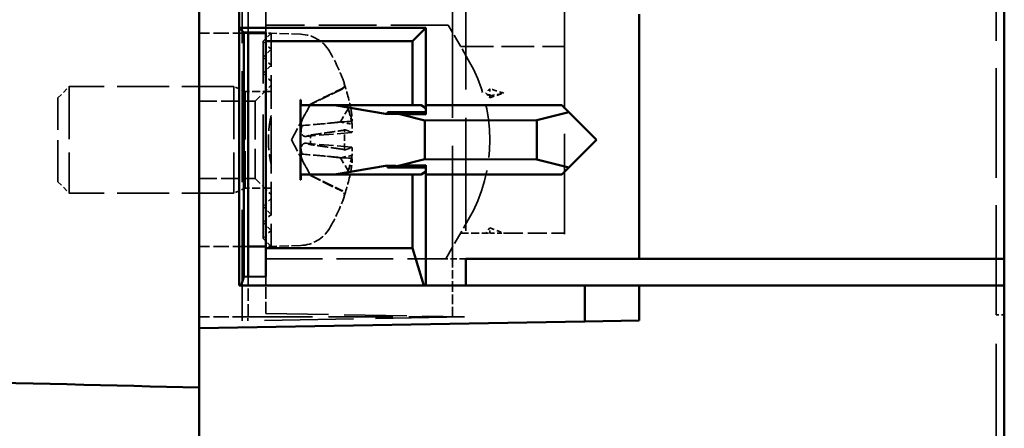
# Model space of a CAD drawing. Header units: millimetres. Extents: x 64 to 402, y 85 to 280.
# Tile 19 of 23: x 243 to 280, y 118 to 133. Entities that reach past the tile are written whole.
import ezdxf

# ---------------------------------------------------------------- set-up
doc = ezdxf.new("R2010")
doc.units = ezdxf.units.MM
doc.linetypes.add('DASHED', pattern=[0.2068, 0.1655, -0.0413])
doc.layers.add('Arêtes cachées(celduc)', color=7, linetype='DASHED', lineweight=35)
doc.layers.add('Arêtes visibles(celduc)', color=7, linetype='Continuous', lineweight=50)

msp = doc.modelspace()

# ---------------------------------------------------------------- linework, layer by layer
at = {"layer": 'Arêtes cachées(celduc)', "ltscale": 25.17181}
msp.add_line((251.79, 122.112), (251.79, 158.551), dxfattribs=at)
at = {"layer": 'Arêtes cachées(celduc)', "ltscale": 24.868748}
msp.add_line((280.076, 122.332), (280.076, 158.332), dxfattribs=at)
at = {"layer": 'Arêtes cachées(celduc)', "ltscale": 25.628626}
for p, q in [((259.676, 124.432), (259.676, 156.232)), ((260.176, 156.232), (260.176, 124.432))]:
    msp.add_line(p, q, dxfattribs=at)
at = {"layer": 'Arêtes cachées(celduc)', "ltscale": 6.429483}
msp.add_line((252.011, 132.928), (252.011, 136.305), dxfattribs=at)
at = {"layer": 'Arêtes cachées(celduc)', "ltscale": 6.441331}
msp.add_line((252.676, 132.925), (252.676, 136.308), dxfattribs=at)
at = {"layer": 'Arêtes cachées(celduc)', "ltscale": 22.691006}
msp.add_line((263.876, 133.817), (263.876, 124.432), dxfattribs=at)
at = {"layer": 'Arêtes cachées(celduc)', "ltscale": 13.034366}
msp.add_line((259.522, 133.202), (252.676, 133.202), dxfattribs=at)
at = {"layer": 'Arêtes cachées(celduc)', "ltscale": 2.857787}
msp.add_line((260.272, 131.902), (259.522, 133.202), dxfattribs=at)
at = {"layer": 'Arêtes cachées(celduc)', "ltscale": 3.492705}
for p, q in [((252.011, 132.902), (250.176, 132.902)), ((252.011, 124.902), (250.176, 124.902))]:
    msp.add_line(p, q, dxfattribs=at)
at = {"layer": 'Arêtes cachées(celduc)', "ltscale": 0.807604}
for p, q in [((252.576, 132.602), (252.876, 132.902)), ((252.876, 132.302), (252.576, 132.602)), ((252.576, 132.002), (252.876, 132.302)), ((252.876, 131.702), (252.576, 132.002)), ((252.576, 131.402), (252.876, 131.702)), ((252.876, 131.102), (252.576, 131.402)), ((252.876, 126.702), (252.576, 126.402)), ((252.576, 126.402), (252.876, 126.102)), ((252.876, 126.102), (252.576, 125.802)), ((252.576, 125.802), (252.876, 125.502)), ((252.876, 125.502), (252.576, 125.202)), ((252.576, 125.202), (252.876, 124.902))]:
    msp.add_line(p, q, dxfattribs=at)
at = {"layer": 'Arêtes cachées(celduc)', "ltscale": 28.104189}
msp.add_line((252.576, 125.202), (252.576, 132.602), dxfattribs=at)
at = {"layer": 'Arêtes cachées(celduc)', "ltscale": 0.380655}
for p, q in [((252.876, 132.902), (252.676, 132.902)), ((252.876, 124.902), (252.676, 124.902))]:
    msp.add_line(p, q, dxfattribs=at)
at = {"layer": 'Arêtes cachées(celduc)', "ltscale": 7.615002}
for p, q in [((252.876, 132.902), (252.876, 128.902)), ((252.876, 128.902), (252.876, 124.902))]:
    msp.add_line(p, q, dxfattribs=at)
at = {"layer": 'Arêtes cachées(celduc)', "ltscale": 2.118881}
for p, q in [((253.988, 132.863), (252.876, 132.902)), ((253.988, 124.94), (252.876, 124.902))]:
    msp.add_line(p, q, dxfattribs=at)
at = {"layer": 'Arêtes cachées(celduc)', "ltscale": 7.410389}
msp.add_line((259.984, 132.402), (263.876, 132.402), dxfattribs=at)
at = {"layer": 'Arêtes cachées(celduc)', "ltscale": 1.156168}
for p, q in [((244.876, 130.472), (245.306, 130.902)), ((244.876, 127.331), (245.306, 126.902))]:
    msp.add_line(p, q, dxfattribs=at)
at = {"layer": 'Arêtes cachées(celduc)', "ltscale": 11.961675}
for p, q in [((245.306, 130.902), (245.306, 126.902)), ((251.476, 130.902), (251.476, 126.902))]:
    msp.add_line(p, q, dxfattribs=at)
at = {"layer": 'Arêtes cachées(celduc)', "ltscale": 11.747119}
for p, q in [((251.476, 130.902), (245.306, 130.902)), ((251.476, 126.902), (245.306, 126.902))]:
    msp.add_line(p, q, dxfattribs=at)
at = {"layer": 'Arêtes cachées(celduc)', "ltscale": 0.893431}
for p, q in [((251.905, 130.712), (251.476, 130.902)), ((251.905, 127.091), (251.476, 126.902))]:
    msp.add_line(p, q, dxfattribs=at)
at = {"layer": 'Arêtes cachées(celduc)', "ltscale": 1.615307}
for p, q in [((252.276, 130.352), (252.876, 130.952)), ((252.276, 127.452), (252.876, 126.852))]:
    msp.add_line(p, q, dxfattribs=at)
at = {"layer": 'Arêtes cachées(celduc)', "ltscale": 2.523015}
for p, q in [((254.348, 130.24), (255.534, 130.831)), ((254.348, 127.564), (255.534, 126.972))]:
    msp.add_line(p, q, dxfattribs=at)
at = {"layer": 'Arêtes cachées(celduc)', "ltscale": 0.720007}
for p, q in [((255.626, 130.945), (255.626, 130.98)), ((255.626, 126.824), (255.626, 126.858))]:
    msp.add_line(p, q, dxfattribs=at)
at = {"layer": 'Arêtes cachées(celduc)', "ltscale": 0.523795}
for p, q in [((261.076, 130.817), (261.076, 130.552)), ((261.076, 130.552), (261.076, 130.48)), ((261.076, 125.407), (261.076, 125.602))]:
    msp.add_line(p, q, dxfattribs=at)
at = {"layer": 'Arêtes cachées(celduc)', "ltscale": 9.393392}
msp.add_line((244.876, 127.331), (244.876, 130.472), dxfattribs=at)
at = {"layer": 'Arêtes cachées(celduc)', "ltscale": 10.828626}
msp.add_line((251.905, 130.712), (251.905, 127.091), dxfattribs=at)
at = {"layer": 'Arêtes cachées(celduc)', "ltscale": 1.847676}
for p, q in [((252.876, 130.712), (251.905, 130.712)), ((252.876, 127.091), (251.905, 127.091))]:
    msp.add_line(p, q, dxfattribs=at)
at = {"layer": 'Arêtes cachées(celduc)', "ltscale": 0.466228}
for p, q in [((261.076, 130.552), (260.935, 130.652)), ((261.076, 125.602), (260.935, 125.402))]:
    msp.add_line(p, q, dxfattribs=at)
at = {"layer": 'Arêtes cachées(celduc)', "ltscale": 1.074419}
for p, q in [((261.076, 130.552), (261.604, 130.652)), ((261.076, 125.602), (261.604, 125.402))]:
    msp.add_line(p, q, dxfattribs=at)
at = {"layer": 'Arêtes cachées(celduc)', "ltscale": 3.997829}
for p, q in [((250.176, 130.352), (252.276, 130.352)), ((250.176, 127.452), (252.276, 127.452))]:
    msp.add_line(p, q, dxfattribs=at)
at = {"layer": 'Arêtes cachées(celduc)', "ltscale": 8.672187}
msp.add_line((252.276, 130.352), (252.276, 127.452), dxfattribs=at)
at = {"layer": 'Arêtes cachées(celduc)', "ltscale": 2.88491}
for q in [(254.348, 130.24), (254.348, 127.564)]:
    msp.add_line((253.636, 128.902), q, dxfattribs=at)
at = {"layer": 'Arêtes cachées(celduc)', "ltscale": 0.338155}
for p, q in [((254.348, 130.24), (254.348, 130.228)), ((254.348, 127.575), (254.348, 127.564))]:
    msp.add_line(p, q, dxfattribs=at)
at = {"layer": 'Arêtes cachées(celduc)', "ltscale": 1.420858}
for p, q in [((255.765, 130.062), (255.48, 129.575)), ((255.765, 127.741), (255.48, 128.229))]:
    msp.add_line(p, q, dxfattribs=at)
at = {"layer": 'Arêtes cachées(celduc)', "ltscale": 2.729299}
for p, q in [((257.242, 129.864), (258.676, 129.86)), ((258.676, 127.943), (257.242, 127.939))]:
    msp.add_line(p, q, dxfattribs=at)
at = {"layer": 'Arêtes cachées(celduc)', "ltscale": 2.565916}
for p, q in [((255.912, 129.6), (254.57, 129.482)), ((255.912, 128.203), (254.57, 128.321))]:
    msp.add_line(p, q, dxfattribs=at)
at = {"layer": 'Arêtes cachées(celduc)', "ltscale": 1.440114}
msp.add_line((255.626, 128.525), (255.626, 129.278), dxfattribs=at)
at = {"layer": 'Arêtes cachées(celduc)', "ltscale": 3.287317}
for p, q in [((255.893, 129.178), (254.172, 129.027)), ((255.893, 128.625), (254.172, 128.776))]:
    msp.add_line(p, q, dxfattribs=at)
at = {"layer": 'Arêtes cachées(celduc)', "ltscale": 0.67641}
msp.add_line((254.348, 129.079), (254.348, 128.724), dxfattribs=at)
at = {"layer": 'Arêtes cachées(celduc)', "ltscale": 3.23151}
msp.add_line((259.424, 124.432), (260.272, 125.902), dxfattribs=at)
at = {"layer": 'Arêtes cachées(celduc)', "ltscale": 1.810583}
msp.add_line((259.984, 125.402), (260.935, 125.402), dxfattribs=at)
at = {"layer": 'Arêtes cachées(celduc)', "ltscale": 4.325675}
msp.add_line((261.604, 125.402), (263.876, 125.402), dxfattribs=at)
at = {"layer": 'Arêtes cachées(celduc)', "ltscale": 12.847483}
msp.add_line((252.676, 124.432), (259.424, 124.432), dxfattribs=at)
at = {"layer": 'Arêtes cachées(celduc)', "ltscale": 1.432591}
msp.add_line((260.176, 124.432), (259.424, 124.432), dxfattribs=at)
at = {"layer": 'Arêtes cachées(celduc)', "ltscale": 1.903676}
msp.add_line((259.676, 124.432), (259.676, 123.432), dxfattribs=at)
at = {"layer": 'Arêtes cachées(celduc)', "ltscale": 2.855743}
msp.add_line((252.011, 122.266), (252.011, 123.766), dxfattribs=at)
at = {"layer": 'Arêtes cachées(celduc)', "ltscale": 2.642475}
msp.add_line((252.676, 122.388), (252.676, 123.776), dxfattribs=at)
at = {"layer": 'Arêtes cachées(celduc)', "ltscale": 2.219366}
msp.add_line((259.676, 122.266), (259.676, 123.432), dxfattribs=at)
at = {"layer": 'Arêtes cachées(celduc)', "ltscale": 3.482486}
msp.add_line((252.005, 122.266), (250.176, 122.266), dxfattribs=at)
at = {"layer": 'Arêtes cachées(celduc)', "ltscale": 20.173382}
msp.add_line((260.131, 122.258), (251.79, 122.112), dxfattribs=at)
at = {"layer": 'Arêtes cachées(celduc)', "ltscale": 0.285034}
msp.add_line((252.005, 122.116), (252.005, 122.266), dxfattribs=at)
at = {"layer": 'Arêtes cachées(celduc)', "ltscale": 14.603713}
msp.add_line((252.005, 122.266), (259.676, 122.266), dxfattribs=at)
at = {"layer": 'Arêtes cachées(celduc)', "ltscale": 14.196402}
msp.add_line((252.676, 122.388), (260.131, 122.258), dxfattribs=at)
at = {"layer": 'Arêtes cachées(celduc)', "ltscale": 26.112186}
msp.add_line((280.076, 106.132), (280.076, 122.332), dxfattribs=at)
at = {"layer": 'Arêtes cachées(celduc)', "ltscale": 0.571033}
msp.add_line((280.376, 122.332), (280.076, 122.332), dxfattribs=at)
at = {"layer": 'Arêtes cachées(celduc)', "ltscale": 2.471045}
for centre, start, end in [((253.943, 131.564), 30.7913, 88), ((253.943, 126.24), 272, 329.2087)]:
    msp.add_arc(centre, 1.3, start, end, dxfattribs=at)
at = {"layer": 'Arêtes cachées(celduc)', "ltscale": 2.513893}
for start, end in [(19.1512, 30.7913), (329.2087, 340.8488)]:
    msp.add_arc((249.476, 128.902), 6.5, start, end, dxfattribs=at)
at = {"layer": 'Arêtes cachées(celduc)', "ltscale": 11.961832}
msp.add_arc((255.076, 128.902), 6, 330, 30, dxfattribs=at)
at = {"layer": 'Arêtes cachées(celduc)', "ltscale": 0.350147}
for centre, start, end in [((255.46, 130.98), 296.5, 0), ((255.46, 126.824), 0, 63.5)]:
    msp.add_arc(centre, 0.166, start, end, dxfattribs=at)
at = {"layer": 'Arêtes cachées(celduc)', "ltscale": 0.105532}
for centre, start, end in [((255.46, 130.98), 0, 19.1512), ((255.46, 126.824), 340.8488, 0)]:
    msp.add_arc(centre, 0.166, start, end, dxfattribs=at)
at = {"layer": 'Arêtes cachées(celduc)', "ltscale": 2.095647}
for centre, major_axis, ratio, start_param, end_param in [((249.512, 128.95), (5.235, -3.831), 0.989048, 0.791063, 0.960756), ((249.512, 128.499), (6.462, 0.569), 0.119113, 0.154116, 0.323809), ((249.512, 129.305), (6.462, -0.569), 0.119113, 5.959376, 6.129069), ((249.512, 128.853), (-5.235, -3.831), 0.989048, 2.180837, 2.35053)]:
    msp.add_ellipse(centre, major_axis=major_axis, ratio=ratio, start_param=start_param, end_param=end_param, dxfattribs=at)
at = {"layer": 'Arêtes cachées(celduc)', "ltscale": 0.458018}
for major_axis, ratio, start_param, end_param in [((2.777, 2.777), 0.767327, 1.646071, 1.701696), ((-3.47, 3.47), 0.131652, 0.916298, 0.971923), ((3.234, 3.234), 0.414214, 3.534292, 3.589917)]:
    msp.add_ellipse((263.41, 128.902), major_axis=major_axis, ratio=ratio, start_param=start_param, end_param=end_param, dxfattribs=at)
at = {"layer": 'Arêtes cachées(celduc)', "ltscale": 1.07089}
for major_axis, ratio, start_param, end_param in [((13.06, -0.97), 0.257492, 0.804528, 0.860153), ((13.06, 3.396), 0.064978, 5.42527, 5.480895), ((-13.054, 2.562), 0.182676, 2.336407, 2.392031)]:
    msp.add_ellipse((252.368, 128.902), major_axis=major_axis, ratio=ratio, start_param=start_param, end_param=end_param, dxfattribs=at)
at = {"layer": 'Arêtes cachées(celduc)', "ltscale": 1.433226}
for centre, major_axis, ratio, start_param, end_param in [((249.645, 129.529), (6.205, -1.674), 0.745371, 0.338869, 0.456021), ((249.645, 128.176), (6.259, 1.458), 0.643637, 6.274767, 6.391919), ((249.645, 128.275), (6.205, 1.674), 0.745371, 5.827165, 5.944316), ((249.645, 129.628), (6.259, -1.458), 0.643637, 6.174452, 6.291603)]:
    msp.add_ellipse(centre, major_axis=major_axis, ratio=ratio, start_param=start_param, end_param=end_param, dxfattribs=at)
at = {"layer": 'Arêtes cachées(celduc)', "ltscale": 0.840987}
for centre, major_axis, ratio, start_param, end_param in [((256.529, 129.809), (-1.41, -0.19), 0.098287, 0.718375, 1.104539), ((256.529, 129.563), (1.41, -0.165), 0.114331, 3.886566, 4.27273), ((256.529, 128.24), (-1.41, -0.165), 0.114331, 5.152048, 5.538212), ((256.529, 127.994), (1.41, -0.19), 0.098287, 2.037054, 2.423218)]:
    msp.add_ellipse(centre, major_axis=major_axis, ratio=ratio, start_param=start_param, end_param=end_param, dxfattribs=at)
at = {"layer": 'Arêtes cachées(celduc)', "ltscale": 2.527621}
for points, weights in [([(255.534, 130.799), (254.834, 130.463), (254.348, 130.228)], [1.00291629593, 1.01778265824, 1]), ([(254.348, 129.079), (254.834, 129.15), (255.534, 129.252)], [1, 1.01778265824, 1.00291629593]), ([(255.534, 128.551), (254.834, 128.653), (254.348, 128.724)], [1.00291629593, 1.01778265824, 1]), ([(254.348, 127.575), (254.834, 127.34), (255.534, 127.004)], [1, 1.01778265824, 1.00291629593])]:
    msp.add_rational_spline(points, weights, degree=2, dxfattribs=at)
at = {"layer": 'Arêtes cachées(celduc)', "ltscale": 0.456003}
for points, knots in [([(255.534, 130.799), (255.549, 130.807), (255.565, 130.818), (255.591, 130.843), (255.605, 130.864), (255.621, 130.901), (255.626, 130.925), (255.626, 130.963), (255.622, 130.982), (255.616, 131)], [0.05658644, 0.05658644, 0.05658644, 0.05658644, 0.06161587, 0.06161587, 0.06775669, 0.06775669, 0.07390904, 0.07390904, 0.07912293, 0.07912293, 0.07912293, 0.07912293]), ([(255.616, 129.284), (255.622, 129.282), (255.626, 129.28), (255.626, 129.275), (255.621, 129.272), (255.605, 129.266), (255.591, 129.263), (255.565, 129.257), (255.549, 129.254), (255.534, 129.252)], [0.01947687, 0.01947687, 0.01947687, 0.01947687, 0.02469076, 0.02469076, 0.03084311, 0.03084311, 0.03698394, 0.03698394, 0.04201336, 0.04201336, 0.04201336, 0.04201336]), ([(255.534, 128.551), (255.549, 128.549), (255.565, 128.546), (255.591, 128.541), (255.605, 128.537), (255.621, 128.531), (255.626, 128.528), (255.626, 128.523), (255.622, 128.521), (255.616, 128.52)], [0.05658644, 0.05658644, 0.05658644, 0.05658644, 0.06161587, 0.06161587, 0.06775669, 0.06775669, 0.07390904, 0.07390904, 0.07912293, 0.07912293, 0.07912293, 0.07912293]), ([(255.616, 126.804), (255.622, 126.821), (255.626, 126.841), (255.626, 126.878), (255.621, 126.902), (255.605, 126.94), (255.591, 126.96), (255.565, 126.986), (255.549, 126.997), (255.534, 127.004)], [0.01947687, 0.01947687, 0.01947687, 0.01947687, 0.02469076, 0.02469076, 0.03084311, 0.03084311, 0.03698394, 0.03698394, 0.04201336, 0.04201336, 0.04201336, 0.04201336])]:
    msp.add_open_spline(points, degree=3, knots=knots, dxfattribs=at)
at = {"layer": 'Arêtes cachées(celduc)', "ltscale": 0.593094}
for points, weights in [([(254.348, 130.228), (254.266, 130.077), (254.201, 129.957)], [1, 1.12437348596, 1.24767116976]), ([(254.201, 129.033), (254.266, 129.053), (254.348, 129.079)], [1.24767116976, 1.12437348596, 1]), ([(254.348, 128.724), (254.266, 128.75), (254.201, 128.77)], [1, 1.12437348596, 1.24767116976]), ([(254.201, 127.847), (254.266, 127.727), (254.348, 127.575)], [1.24767116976, 1.12437348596, 1])]:
    msp.add_rational_spline(points, weights, degree=2, dxfattribs=at)
at = {"layer": 'Arêtes cachées(celduc)', "ltscale": 3.527009}
msp.add_rational_spline([(252.876, 129.82), (252.669, 128.902), (252.876, 127.983)], [1, 1.02649617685, 1], degree=2, dxfattribs=at)
at = {"layer": 'Arêtes cachées(celduc)', "ltscale": 1.49975}
for points, knots in [([(254.201, 129.957), (254.198, 129.95), (254.194, 129.944), (254.169, 129.895), (254.144, 129.849), (254.098, 129.758), (254.075, 129.714), (254.042, 129.641), (254.027, 129.606), (254.007, 129.544), (254.001, 129.517), (254.001, 129.476), (254.007, 129.459), (254.023, 129.443), (254.031, 129.44), (254.039, 129.438)], [0.18013192, 0.18013192, 0.18013192, 0.18013192, 0.18231103, 0.18231103, 0.1966644, 0.1966644, 0.21101777, 0.21101777, 0.22326588, 0.22326588, 0.23551399, 0.23551399, 0.24776211, 0.24776211, 0.25510696, 0.25510696, 0.25510696, 0.25510696]), ([(254.039, 129.438), (254.031, 129.414), (254.023, 129.389), (254.007, 129.323), (254.001, 129.282), (254.001, 129.211), (254.007, 129.177), (254.027, 129.118), (254.042, 129.095), (254.075, 129.057), (254.098, 129.042), (254.144, 129.026), (254.169, 129.025), (254.191, 129.03), (254.194, 129.031), (254.198, 129.032), (254.201, 129.033)], [-0.07279593, -0.07279593, -0.07279593, -0.07279593, -0.06545108, -0.06545108, -0.05320296, -0.05320296, -0.04095485, -0.04095485, -0.02870674, -0.02870674, -0.01435337, -0.01435337, 0, 0, 0, 0.00217911, 0.00217911, 0.00217911, 0.00217911]), ([(254.201, 128.77), (254.198, 128.771), (254.194, 128.772), (254.169, 128.778), (254.144, 128.778), (254.098, 128.762), (254.075, 128.746), (254.042, 128.709), (254.027, 128.685), (254.007, 128.627), (254.001, 128.592), (254.001, 128.521), (254.007, 128.481), (254.023, 128.415), (254.031, 128.389), (254.039, 128.365)], [0.18013192, 0.18013192, 0.18013192, 0.18013192, 0.18231103, 0.18231103, 0.1966644, 0.1966644, 0.21101777, 0.21101777, 0.22326588, 0.22326588, 0.23551399, 0.23551399, 0.24776211, 0.24776211, 0.25510696, 0.25510696, 0.25510696, 0.25510696]), ([(254.039, 128.365), (254.031, 128.364), (254.023, 128.36), (254.007, 128.344), (254.001, 128.328), (254.001, 128.287), (254.007, 128.26), (254.027, 128.198), (254.042, 128.163), (254.075, 128.09), (254.098, 128.045), (254.144, 127.954), (254.169, 127.908), (254.191, 127.866), (254.194, 127.86), (254.198, 127.853), (254.201, 127.847)], [-0.07279593, -0.07279593, -0.07279593, -0.07279593, -0.06545108, -0.06545108, -0.05320296, -0.05320296, -0.04095485, -0.04095485, -0.02870674, -0.02870674, -0.01435337, -0.01435337, 0, 0, 0, 0.00217911, 0.00217911, 0.00217911, 0.00217911])]:
    msp.add_open_spline(points, degree=3, knots=knots, dxfattribs=at)
at = {"layer": 'Arêtes cachées(celduc)', "ltscale": 0.987668}
for points in [[(255.887, 129.939), (255.893, 129.901), (255.899, 129.86), (255.909, 129.782), (255.913, 129.746), (255.918, 129.686), (255.92, 129.659), (255.919, 129.619), (255.918, 129.607), (255.914, 129.601), (255.913, 129.6), (255.912, 129.6)], [(255.887, 128.624), (255.893, 128.628), (255.899, 128.624), (255.909, 128.602), (255.913, 128.583), (255.918, 128.535), (255.92, 128.504), (255.919, 128.434), (255.918, 128.395), (255.914, 128.344), (255.913, 128.33), (255.912, 128.316)]]:
    msp.add_open_spline(points, degree=3, knots=[0, 0, 0, 0, 0.01151442, 0.01151442, 0.02302884, 0.02302884, 0.0344178, 0.0344178, 0.04580676, 0.04580676, 0.0498478, 0.0498478, 0.0498478, 0.0498478], dxfattribs=at)
at = {"layer": 'Arêtes cachées(celduc)', "ltscale": 2.766916}
for points in [[(255.48, 129.575), (255.333, 129.556), (255.182, 129.54), (254.714, 129.493), (254.378, 129.465), (254.039, 129.438)], [(255.48, 128.229), (255.333, 128.247), (255.182, 128.263), (254.714, 128.31), (254.378, 128.338), (254.039, 128.365)]]:
    msp.add_open_spline(points, degree=3, knots=[-2.6207605, -2.6207605, -2.6207605, -2.6207605, -2.5798865, -2.5798865, -2.4790971, -2.4790971, -2.4790971, -2.4790971], dxfattribs=at)
at = {"layer": 'Arêtes cachées(celduc)', "ltscale": 0.987669}
for points, knots in [([(255.912, 129.487), (255.912, 129.486), (255.912, 129.484), (255.916, 129.444), (255.918, 129.404), (255.92, 129.33), (255.92, 129.296), (255.916, 129.242), (255.913, 129.218), (255.904, 129.187), (255.899, 129.179), (255.891, 129.178), (255.889, 129.178), (255.887, 129.18)], [0.02262869, 0.02262869, 0.02262869, 0.02262869, 0.02311382, 0.02311382, 0.03450698, 0.03450698, 0.04590014, 0.04590014, 0.05733833, 0.05733833, 0.06877652, 0.06877652, 0.07249219, 0.07249219, 0.07249219, 0.07249219]), ([(255.912, 128.203), (255.912, 128.203), (255.912, 128.203), (255.916, 128.203), (255.918, 128.195), (255.92, 128.164), (255.92, 128.141), (255.916, 128.088), (255.913, 128.054), (255.904, 127.98), (255.899, 127.939), (255.891, 127.889), (255.889, 127.877), (255.887, 127.864)], [0.02262944, 0.02262944, 0.02262944, 0.02262944, 0.02319765, 0.02319765, 0.0345489, 0.0345489, 0.04590016, 0.04590016, 0.05733835, 0.05733835, 0.06877655, 0.06877655, 0.07249221, 0.07249221, 0.07249221, 0.07249221])]:
    msp.add_open_spline(points, degree=3, knots=knots, dxfattribs=at)
at = {"layer": 'Arêtes visibles(celduc)'}
for p, q in [((250.176, 121.832), (250.176, 158.832)), ((251.676, 123.432), (251.676, 157.232)), ((280.376, 156.232), (280.376, 124.432)), ((266.676, 133.617), (266.676, 124.432)), ((251.676, 133.102), (251.849, 132.929)), ((258.676, 133.102), (251.676, 133.102)), ((258.676, 133.102), (258.176, 132.602)), ((258.676, 130.202), (258.676, 133.102)), ((251.849, 132.929), (252.676, 132.925)), ((251.849, 123.763), (251.849, 132.929)), ((252.011, 123.766), (252.011, 132.928)), ((252.676, 132.902), (252.011, 132.902)), ((252.676, 132.925), (252.676, 132.602)), ((258.176, 132.602), (252.676, 132.602)), ((252.676, 132.602), (252.676, 124.832)), ((258.176, 130.202), (258.176, 132.602)), ((253.976, 130.402), (253.992, 130.402)), ((253.976, 127.402), (253.976, 130.402)), ((253.992, 130.402), (253.992, 130.202)), ((253.992, 130.202), (255.253, 130.202)), ((258.499, 130.202), (255.253, 130.202)), ((255.253, 130.202), (257.242, 129.864)), ((258.499, 130.202), (258.676, 130.091)), ((258.676, 129.852), (258.676, 130.202)), ((258.676, 130.202), (263.776, 130.202)), ((263.776, 130.202), (264.036, 129.942)), ((257.242, 129.939), (257.706, 129.861)), ((257.242, 129.864), (257.242, 129.939)), ((258.676, 129.935), (257.242, 129.939)), ((258.645, 129.626), (257.706, 129.861)), ((257.706, 129.861), (258.676, 129.852)), ((262.847, 129.644), (258.645, 129.626)), ((264.036, 129.942), (262.847, 129.644)), ((262.847, 128.159), (262.847, 129.644)), ((264.036, 129.942), (265.076, 128.902)), ((258.645, 129.626), (258.645, 128.177)), ((265.076, 128.902), (264.036, 127.862)), ((257.706, 127.942), (258.645, 128.177)), ((258.645, 128.177), (262.847, 128.159)), ((262.847, 128.159), (264.036, 127.862)), ((257.242, 127.939), (255.253, 127.602)), ((257.706, 127.942), (257.242, 127.864)), ((257.242, 127.864), (257.242, 127.939)), ((257.242, 127.864), (258.676, 127.868)), ((258.676, 127.951), (257.706, 127.942)), ((258.676, 127.602), (258.676, 127.951)), ((264.036, 127.862), (263.776, 127.602)), ((255.253, 127.602), (253.992, 127.602)), ((253.992, 127.602), (253.992, 127.402)), ((255.253, 127.602), (258.499, 127.602)), ((258.176, 124.832), (258.176, 127.602)), ((258.676, 127.712), (258.499, 127.602)), ((258.676, 123.432), (258.676, 127.602)), ((263.776, 127.602), (258.676, 127.602)), ((253.992, 127.402), (253.976, 127.402)), ((252.676, 124.902), (252.011, 124.902)), ((252.676, 124.832), (252.676, 123.776)), ((252.676, 124.832), (258.176, 124.832)), ((258.176, 124.832), (258.605, 123.432)), ((260.176, 124.432), (260.176, 123.432)), ((266.676, 124.432), (260.176, 124.432)), ((266.676, 124.432), (280.376, 124.432)), ((280.376, 124.432), (280.376, 123.432)), ((251.747, 123.432), (251.849, 123.763)), ((252.676, 123.776), (251.849, 123.763)), ((264.641, 123.432), (251.676, 123.432)), ((264.641, 123.432), (266.676, 123.432)), ((264.641, 122.084), (264.641, 123.432)), ((266.676, 122.12), (266.676, 123.432)), ((280.376, 123.432), (266.676, 123.432)), ((280.376, 106.059), (280.376, 123.432)), ((250.176, 121.832), (264.641, 122.084)), ((266.676, 122.12), (264.641, 122.084)), ((250.176, 119.605), (250.176, 121.832)), ((250.176, 119.605), (250.176, 119.547)), ((250.176, 113.517), (250.176, 119.547))]:
    msp.add_line(p, q, dxfattribs=at)
msp.add_ellipse((-11.127, 116.532), major_axis=(-315.095, 0), ratio=0.017455, start_param=3.734562, end_param=3.845007, dxfattribs=at)

doc.saveas('drawing.dxf')
